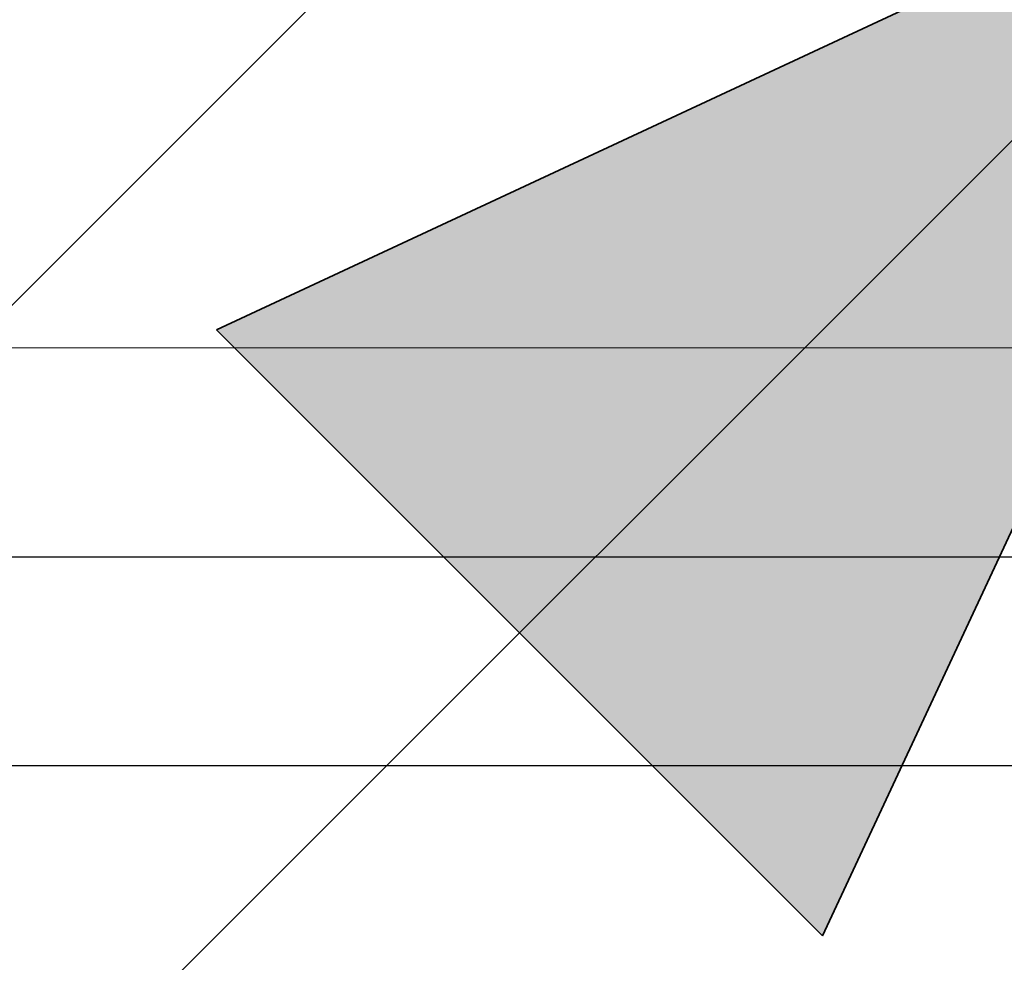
# Model space of a CAD drawing. Extents: x -297 to 573, y -46 to 548.
# Tile 32 of 256: x -17.89 to -15.54, y 229.49 to 231.74. Entities that reach past the tile are written whole.
import ezdxf

# ---------------------------------------------------------------- set-up
doc = ezdxf.new("R2010")
doc.units = 0
doc.layers.get('0').update_dxf_attribs({"lineweight": 35})
doc.layers.add('5_EG-HLSE', color=7, linetype='Continuous', lineweight=25)
doc.layers.add('5_EG-NEU', color=7, linetype='Continuous', lineweight=25)
for name, color, linetype, lineweight, true_color in [('A_Vorwand', 1, 'Continuous', 25, 0xff0000), ('H_Ruecklauf', 5, 'Continuous', 35, 0x0000ff), ('H_Vorlauf', 1, 'Continuous', 35, 0xff0000)]:
    doc.layers.add(name, color=color, linetype=linetype, lineweight=lineweight, true_color=true_color)

# ---------------------------------------------------------------- blocks, each defined once
blk = doc.blocks.new('Referenz-A07ALD4Q1N', base_point=(-101.907, -12.8362))
at = {"layer": '5_EG-HLSE', "color": 0, "lineweight": 13}
blk.add_line((-13.2715, 230.9586), (-17.3314, 230.9586), dxfattribs=at)
at = {"layer": '5_EG-NEU', "color": 0, "lineweight": 13}
blk.add_line((-13.2715, 230.9586), (-38.5252, 230.9586), dxfattribs=at)
blk = doc.blocks.new('Steigleitung Heizung-A07ALDBK1N', base_point=(-24.7633, 224.2102))
at = {"color": 0, "lineweight": -2}
blk.add_line((-16.7035, 232.27), (-24.7633, 224.2102), dxfattribs=at)
blk = doc.blocks.new('Steigleitung Heizung-A07ALDBM1N', base_point=(-22.7633, 224.2102))
at = {"color": 0, "lineweight": -2}
for p, q in [((-14.7035, 232.27), (-22.7633, 224.2102)), ((-17.4224, 231.0022), (-14.7035, 232.27)), ((-15.9713, 229.5511), (-14.7035, 232.27)), ((-15.9713, 229.5511), (-17.4224, 231.0022))]:
    blk.add_line(p, q, dxfattribs=at)
for points in [[(-15.2947, 231.0022), (-17.4224, 231.0022), (-14.7035, 232.27)], [(-15.9713, 229.5511), (-15.2947, 231.0022), (-17.4224, 231.0022)]]:
    blk.add_solid(points, dxfattribs=at)
blk = doc.blocks.new('Vorwand-A07ALDBY1N', base_point=(-38.5063, 229.9586))
at = {"color": 0, "linetype": 'ByBlock', "lineweight": -2, "ltscale": 0.25}
for p, q in [((-38.5063, 230.4586), (-13.2602, 230.4586)), ((-38.5063, 229.9586), (-13.2602, 229.9586))]:
    blk.add_line(p, q, dxfattribs=at)

msp = doc.modelspace()

# ---------------------------------------------------------------- block references
at = {"color": 251, "lineweight": 25, "ltscale": 0.25, "true_color": 0x585858}
msp.add_blockref('Referenz-A07ALD4Q1N', (-101.907, -12.8362), dxfattribs=at)
at = {"layer": 'A_Vorwand', "ltscale": 0.25}
msp.add_blockref('Vorwand-A07ALDBY1N', (-38.5063, 229.9586), dxfattribs=at)
at = {"layer": 'H_Ruecklauf', "ltscale": 0.35}
msp.add_blockref('Steigleitung Heizung-A07ALDBK1N', (-24.7633, 224.2102), dxfattribs=at)
at = {"layer": 'H_Vorlauf', "ltscale": 0.35}
msp.add_blockref('Steigleitung Heizung-A07ALDBM1N', (-22.7633, 224.2102), dxfattribs=at)

doc.saveas('drawing.dxf')
